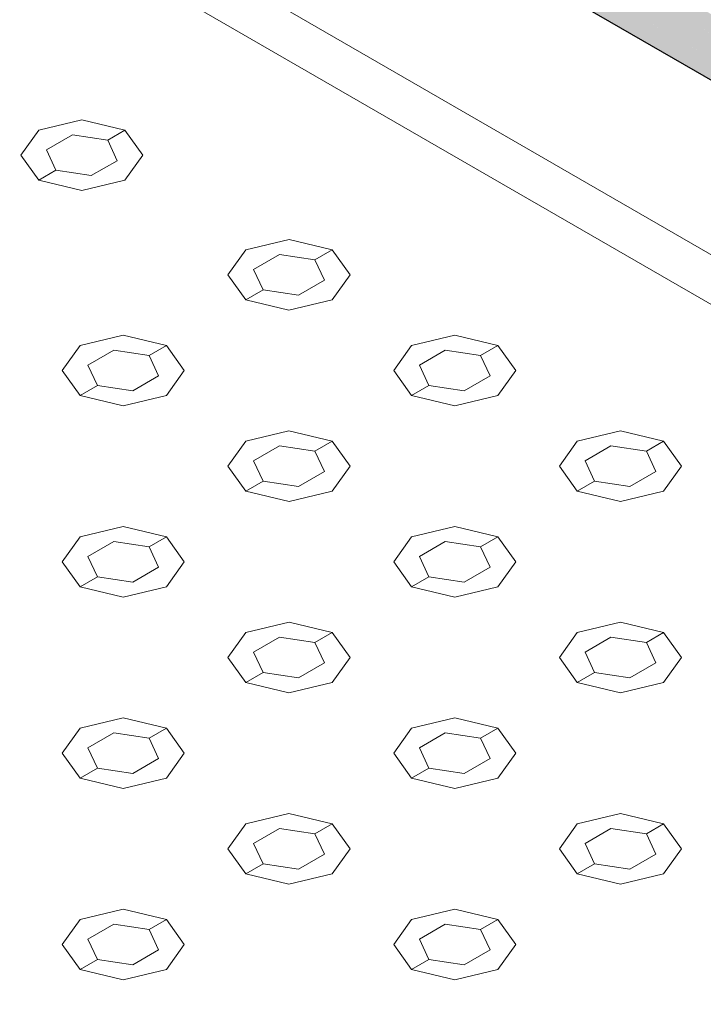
# Model space of a CAD drawing. Header units: millimetres. Extents: x 2 to 902, y -447 to 199.
# Tile 112 of 256: x 48.004 to 48.69, y 43.049 to 44.037. Entities that reach past the tile are written whole.
import ezdxf

# ---------------------------------------------------------------- set-up
doc = ezdxf.new("R2010")
doc.units = ezdxf.units.MM
doc.header["$MEASUREMENT"] = 0
for name, color, linetype, lineweight in [('AL-Condutos', 3, 'Continuous', 25), ('IFC-Elemento construtivo genérico-Contorno', 253, 'Continuous', 5), ('IFC-Escada-Contorno', 32, 'Continuous', 5), ('IFC-Lance de escada-Contorno', 32, 'Continuous', 5)]:
    doc.layers.add(name, color=color, linetype=linetype, lineweight=lineweight)

msp = doc.modelspace()

# ---------------------------------------------------------------- hatches: boundary and pattern name
at = {"layer": 'AL-Condutos', "linetype": 'Continuous'}
for points in [[(50.00709, 43.25787), (50.00796, 43.25736), (50.00977, 43.26344), (50.01774, 43.28003), (50.01515, 43.28153), (45.74298, 45.74807)], [(45.76432, 45.71453), (45.76249, 45.7084), (50.0196, 43.25056), (45.77222, 45.73099)], [(50.00216, 43.23785), (50.0032, 43.23724), (50.00388, 43.24364), (50.00794, 43.25729), (50.00549, 43.25871), (45.73398, 45.72487)], [(45.75843, 45.69473), (45.75774, 45.68828), (50.0177, 43.22879), (45.76245, 45.70827)], [(45.73209, 45.7031), (50.00192, 43.22462), (50.00019, 43.23891)], [(45.73765, 45.68653), (50.00212, 43.22293), (50.00193, 43.22455)], [(45.75662, 45.67771), (45.75643, 45.67598), (45.75647, 45.67567), (45.82681, 45.63506), (45.83403, 45.63089), (50.02327, 43.21223), (45.85321, 45.63279), (45.83979, 45.64058), (45.7562, 45.67791), (45.83806, 45.63984)], [(45.75667, 45.67403), (45.82529, 45.63441), (45.83178, 45.63067), (50.03533, 43.20374), (45.83398, 45.63088), (45.82665, 45.63499), (45.75665, 45.67416)]]:
    msp.add_hatch(color=91, dxfattribs=at).paths.add_polyline_path(points)

# ---------------------------------------------------------------- linework, layer by layer
at = {"layer": 'AL-Condutos'}
msp.add_line((45.83178, 45.63067), (50.03533, 43.20374), dxfattribs=at)
at = {"layer": 'IFC-Elemento construtivo genérico-Contorno', "color": 7, "lineweight": 5}
for p, q in [((48.02312, 43.92551), (48.06643, 43.93588)), ((48.02312, 43.92551), (48.06643, 43.93588)), ((48.06643, 43.93588), (48.10972, 43.92551)), ((48.06643, 43.93588), (48.10972, 43.92551)), ((48.02312, 43.92551), (48.00518, 43.90052)), ((48.02312, 43.92551), (48.00518, 43.90052)), ((48.03093, 43.906), (48.05691, 43.921)), ((48.03093, 43.906), (48.05691, 43.921)), ((48.05691, 43.921), (48.0924, 43.91551)), ((48.05691, 43.921), (48.0924, 43.91551)), ((48.0924, 43.91551), (48.10972, 43.92551)), ((48.0924, 43.91551), (48.10972, 43.92551)), ((48.10972, 43.92551), (48.12767, 43.90052)), ((48.10972, 43.92551), (48.12767, 43.90052)), ((48.0924, 43.91551), (48.10191, 43.89502)), ((48.0924, 43.91551), (48.10191, 43.89502)), ((48.00518, 43.90052), (48.02312, 43.87551)), ((48.00518, 43.90052), (48.02312, 43.87551)), ((48.03093, 43.906), (48.04044, 43.88551)), ((48.03093, 43.906), (48.04044, 43.88551)), ((48.12767, 43.90052), (48.10972, 43.87551)), ((48.12767, 43.90052), (48.10972, 43.87551)), ((48.07593, 43.88002), (48.10191, 43.89502)), ((48.07593, 43.88002), (48.10191, 43.89502)), ((48.02312, 43.87551), (48.04044, 43.88551)), ((48.02312, 43.87551), (48.04044, 43.88551)), ((48.04044, 43.88551), (48.07593, 43.88002)), ((48.04044, 43.88551), (48.07593, 43.88002)), ((48.02312, 43.87551), (48.06642, 43.86516)), ((48.02312, 43.87551), (48.06642, 43.86516)), ((48.06642, 43.86516), (48.10972, 43.87551)), ((48.06642, 43.86516), (48.10972, 43.87551)), ((48.23096, 43.80551), (48.27428, 43.81588)), ((48.23096, 43.80551), (48.27428, 43.81588)), ((48.27428, 43.81588), (48.31756, 43.80551)), ((48.27428, 43.81588), (48.31756, 43.80551)), ((48.23096, 43.80551), (48.21303, 43.78052)), ((48.23096, 43.80551), (48.21303, 43.78052)), ((48.23877, 43.786), (48.26475, 43.801)), ((48.23877, 43.786), (48.26475, 43.801)), ((48.26475, 43.801), (48.30024, 43.79551)), ((48.26475, 43.801), (48.30024, 43.79551)), ((48.30024, 43.79551), (48.31756, 43.80551)), ((48.30024, 43.79551), (48.31756, 43.80551)), ((48.31756, 43.80551), (48.33552, 43.78052)), ((48.31756, 43.80551), (48.33552, 43.78052)), ((48.30024, 43.79551), (48.30975, 43.77502)), ((48.30024, 43.79551), (48.30975, 43.77502)), ((48.21303, 43.78052), (48.23096, 43.75551)), ((48.21303, 43.78052), (48.23096, 43.75551)), ((48.23877, 43.786), (48.24828, 43.76551)), ((48.23877, 43.786), (48.24828, 43.76551)), ((48.33552, 43.78052), (48.31756, 43.75551)), ((48.33552, 43.78052), (48.31756, 43.75551)), ((48.28377, 43.76002), (48.30975, 43.77502)), ((48.28377, 43.76002), (48.30975, 43.77502)), ((48.23096, 43.75551), (48.24828, 43.76551)), ((48.23096, 43.75551), (48.24828, 43.76551)), ((48.24828, 43.76551), (48.28377, 43.76002)), ((48.24828, 43.76551), (48.28377, 43.76002)), ((48.23096, 43.75551), (48.27427, 43.74516)), ((48.23096, 43.75551), (48.27427, 43.74516)), ((48.27427, 43.74516), (48.31756, 43.75551)), ((48.27427, 43.74516), (48.31756, 43.75551)), ((48.06469, 43.70952), (48.10799, 43.71987)), ((48.06469, 43.70952), (48.10799, 43.71987)), ((48.10799, 43.71987), (48.15129, 43.70952)), ((48.10799, 43.71987), (48.15129, 43.70952)), ((48.39724, 43.70952), (48.44055, 43.71988)), ((48.39724, 43.70952), (48.44055, 43.71988)), ((48.44055, 43.71988), (48.48384, 43.70952)), ((48.44055, 43.71988), (48.48384, 43.70952)), ((48.06469, 43.70952), (48.04676, 43.68452)), ((48.06469, 43.70952), (48.04676, 43.68452)), ((48.0725, 43.69001), (48.09848, 43.70501)), ((48.0725, 43.69001), (48.09848, 43.70501)), ((48.09848, 43.70501), (48.13397, 43.69952)), ((48.09848, 43.70501), (48.13397, 43.69952)), ((48.13397, 43.69952), (48.15129, 43.70952)), ((48.13397, 43.69952), (48.15129, 43.70952)), ((48.15129, 43.70952), (48.16923, 43.68452)), ((48.15129, 43.70952), (48.16923, 43.68452)), ((48.39724, 43.70952), (48.37931, 43.68452)), ((48.39724, 43.70952), (48.37931, 43.68452)), ((48.40505, 43.69), (48.43103, 43.705)), ((48.40505, 43.69), (48.43103, 43.705)), ((48.43103, 43.705), (48.46652, 43.69952)), ((48.43103, 43.705), (48.46652, 43.69952)), ((48.46652, 43.69952), (48.48384, 43.70952)), ((48.46652, 43.69952), (48.48384, 43.70952)), ((48.48384, 43.70952), (48.50179, 43.68452)), ((48.48384, 43.70952), (48.50179, 43.68452)), ((48.0725, 43.69001), (48.08201, 43.66952)), ((48.0725, 43.69001), (48.08201, 43.66952)), ((48.13397, 43.69952), (48.14348, 43.67903)), ((48.13397, 43.69952), (48.14348, 43.67903)), ((48.40505, 43.69), (48.41456, 43.66952)), ((48.40505, 43.69), (48.41456, 43.66952)), ((48.46652, 43.69952), (48.47603, 43.67902)), ((48.46652, 43.69952), (48.47603, 43.67902)), ((48.04676, 43.68452), (48.06469, 43.65952)), ((48.04676, 43.68452), (48.06469, 43.65952)), ((48.16923, 43.68452), (48.15129, 43.65952)), ((48.16923, 43.68452), (48.15129, 43.65952)), ((48.37931, 43.68452), (48.39724, 43.65952)), ((48.37931, 43.68452), (48.39724, 43.65952)), ((48.50179, 43.68452), (48.48384, 43.65952)), ((48.50179, 43.68452), (48.48384, 43.65952)), ((48.1175, 43.66403), (48.14348, 43.67903)), ((48.1175, 43.66403), (48.14348, 43.67903)), ((48.45005, 43.66402), (48.47603, 43.67902)), ((48.45005, 43.66402), (48.47603, 43.67902)), ((48.06469, 43.65952), (48.08201, 43.66952)), ((48.06469, 43.65952), (48.08201, 43.66952)), ((48.08201, 43.66952), (48.1175, 43.66403)), ((48.08201, 43.66952), (48.1175, 43.66403)), ((48.39724, 43.65952), (48.41456, 43.66952)), ((48.39724, 43.65952), (48.41456, 43.66952)), ((48.41456, 43.66952), (48.45005, 43.66402)), ((48.41456, 43.66952), (48.45005, 43.66402)), ((48.06469, 43.65952), (48.108, 43.64916)), ((48.06469, 43.65952), (48.108, 43.64916)), ((48.108, 43.64916), (48.15129, 43.65952)), ((48.108, 43.64916), (48.15129, 43.65952)), ((48.39724, 43.65952), (48.44055, 43.64916)), ((48.39724, 43.65952), (48.44055, 43.64916)), ((48.44055, 43.64916), (48.48384, 43.65952)), ((48.44055, 43.64916), (48.48384, 43.65952)), ((48.23097, 43.61352), (48.27427, 43.62387)), ((48.23097, 43.61352), (48.27427, 43.62387)), ((48.27427, 43.62387), (48.31757, 43.61352)), ((48.27427, 43.62387), (48.31757, 43.61352)), ((48.56352, 43.61351), (48.60683, 43.62388)), ((48.56352, 43.61351), (48.60683, 43.62388)), ((48.60683, 43.62388), (48.65012, 43.61351)), ((48.60683, 43.62388), (48.65012, 43.61351)), ((48.23097, 43.61352), (48.21304, 43.58852)), ((48.23097, 43.61352), (48.21304, 43.58852)), ((48.30025, 43.60352), (48.31757, 43.61352)), ((48.30025, 43.60352), (48.31757, 43.61352)), ((48.31757, 43.61352), (48.33551, 43.58851)), ((48.31757, 43.61352), (48.33551, 43.58851)), ((48.56352, 43.61351), (48.54559, 43.58851)), ((48.56352, 43.61351), (48.54559, 43.58851)), ((48.6328, 43.60351), (48.65012, 43.61351)), ((48.6328, 43.60351), (48.65012, 43.61351)), ((48.65012, 43.61351), (48.66807, 43.58852)), ((48.65012, 43.61351), (48.66807, 43.58852)), ((48.23878, 43.59401), (48.26476, 43.60901)), ((48.23878, 43.59401), (48.26476, 43.60901)), ((48.26476, 43.60901), (48.30025, 43.60352)), ((48.26476, 43.60901), (48.30025, 43.60352)), ((48.30025, 43.60352), (48.30976, 43.58303)), ((48.30025, 43.60352), (48.30976, 43.58303)), ((48.57133, 43.594), (48.59731, 43.609)), ((48.57133, 43.594), (48.59731, 43.609)), ((48.59731, 43.609), (48.6328, 43.60351)), ((48.59731, 43.609), (48.6328, 43.60351)), ((48.6328, 43.60351), (48.64231, 43.58302)), ((48.6328, 43.60351), (48.64231, 43.58302)), ((48.23878, 43.59401), (48.24829, 43.57352)), ((48.23878, 43.59401), (48.24829, 43.57352)), ((48.57133, 43.594), (48.58084, 43.57351)), ((48.57133, 43.594), (48.58084, 43.57351)), ((48.21304, 43.58852), (48.23097, 43.56352)), ((48.21304, 43.58852), (48.23097, 43.56352)), ((48.28378, 43.56803), (48.30976, 43.58303)), ((48.28378, 43.56803), (48.30976, 43.58303)), ((48.33551, 43.58851), (48.31757, 43.56352)), ((48.33551, 43.58851), (48.31757, 43.56352)), ((48.54559, 43.58851), (48.56352, 43.56351)), ((48.54559, 43.58851), (48.56352, 43.56351)), ((48.61633, 43.56802), (48.64231, 43.58302)), ((48.61633, 43.56802), (48.64231, 43.58302)), ((48.66807, 43.58852), (48.65012, 43.56351)), ((48.66807, 43.58852), (48.65012, 43.56351)), ((48.23097, 43.56352), (48.24829, 43.57352)), ((48.23097, 43.56352), (48.24829, 43.57352)), ((48.24829, 43.57352), (48.28378, 43.56803)), ((48.24829, 43.57352), (48.28378, 43.56803)), ((48.56352, 43.56351), (48.58084, 43.57351)), ((48.56352, 43.56351), (48.58084, 43.57351)), ((48.58084, 43.57351), (48.61633, 43.56802)), ((48.58084, 43.57351), (48.61633, 43.56802)), ((48.23097, 43.56352), (48.27428, 43.55316)), ((48.23097, 43.56352), (48.27428, 43.55316)), ((48.27428, 43.55316), (48.31757, 43.56352)), ((48.27428, 43.55316), (48.31757, 43.56352)), ((48.56352, 43.56351), (48.60682, 43.55316)), ((48.56352, 43.56351), (48.60682, 43.55316)), ((48.60682, 43.55316), (48.65012, 43.56351)), ((48.60682, 43.55316), (48.65012, 43.56351)), ((48.0647, 43.51752), (48.108, 43.52787)), ((48.0647, 43.51752), (48.108, 43.52787)), ((48.108, 43.52787), (48.1513, 43.51752)), ((48.108, 43.52787), (48.1513, 43.51752)), ((48.39725, 43.51752), (48.44055, 43.52787)), ((48.39725, 43.51752), (48.44055, 43.52787)), ((48.44055, 43.52787), (48.48385, 43.51752)), ((48.44055, 43.52787), (48.48385, 43.51752)), ((48.0647, 43.51752), (48.04675, 43.49251)), ((48.0647, 43.51752), (48.04675, 43.49251)), ((48.07251, 43.49801), (48.09849, 43.51301)), ((48.07251, 43.49801), (48.09849, 43.51301)), ((48.09849, 43.51301), (48.13398, 43.50752)), ((48.09849, 43.51301), (48.13398, 43.50752)), ((48.13398, 43.50752), (48.1513, 43.51752)), ((48.13398, 43.50752), (48.1513, 43.51752)), ((48.1513, 43.51752), (48.16924, 43.49252)), ((48.1513, 43.51752), (48.16924, 43.49252)), ((48.39725, 43.51752), (48.37932, 43.49252)), ((48.39725, 43.51752), (48.37932, 43.49252)), ((48.40506, 43.49801), (48.43104, 43.51301)), ((48.40506, 43.49801), (48.43104, 43.51301)), ((48.43104, 43.51301), (48.46653, 43.50752)), ((48.43104, 43.51301), (48.46653, 43.50752)), ((48.46653, 43.50752), (48.48385, 43.51752)), ((48.46653, 43.50752), (48.48385, 43.51752)), ((48.48385, 43.51752), (48.50178, 43.49252)), ((48.48385, 43.51752), (48.50178, 43.49252)), ((48.13398, 43.50752), (48.14349, 43.48703)), ((48.13398, 43.50752), (48.14349, 43.48703)), ((48.46653, 43.50752), (48.47604, 43.48703)), ((48.46653, 43.50752), (48.47604, 43.48703)), ((48.04675, 43.49251), (48.0647, 43.46752)), ((48.04675, 43.49251), (48.0647, 43.46752)), ((48.07251, 43.49801), (48.08202, 43.47752)), ((48.07251, 43.49801), (48.08202, 43.47752)), ((48.16924, 43.49252), (48.1513, 43.46752)), ((48.16924, 43.49252), (48.1513, 43.46752)), ((48.37932, 43.49252), (48.39725, 43.46752)), ((48.37932, 43.49252), (48.39725, 43.46752)), ((48.40506, 43.49801), (48.41457, 43.47752)), ((48.40506, 43.49801), (48.41457, 43.47752)), ((48.50178, 43.49252), (48.48385, 43.46752)), ((48.50178, 43.49252), (48.48385, 43.46752)), ((48.11751, 43.47203), (48.14349, 43.48703)), ((48.11751, 43.47203), (48.14349, 43.48703)), ((48.45006, 43.47203), (48.47604, 43.48703)), ((48.45006, 43.47203), (48.47604, 43.48703)), ((48.0647, 43.46752), (48.08202, 43.47752)), ((48.0647, 43.46752), (48.08202, 43.47752)), ((48.08202, 43.47752), (48.11751, 43.47203)), ((48.08202, 43.47752), (48.11751, 43.47203)), ((48.39725, 43.46752), (48.41457, 43.47752)), ((48.39725, 43.46752), (48.41457, 43.47752)), ((48.41457, 43.47752), (48.45006, 43.47203)), ((48.41457, 43.47752), (48.45006, 43.47203)), ((48.0647, 43.46752), (48.10799, 43.45716)), ((48.0647, 43.46752), (48.10799, 43.45716)), ((48.10799, 43.45716), (48.1513, 43.46752)), ((48.10799, 43.45716), (48.1513, 43.46752)), ((48.39725, 43.46752), (48.44055, 43.45716)), ((48.39725, 43.46752), (48.44055, 43.45716)), ((48.44055, 43.45716), (48.48385, 43.46752)), ((48.44055, 43.45716), (48.48385, 43.46752)), ((48.23098, 43.42152), (48.27428, 43.43187)), ((48.23098, 43.42152), (48.27428, 43.43187)), ((48.27428, 43.43187), (48.31758, 43.42152)), ((48.27428, 43.43187), (48.31758, 43.42152)), ((48.56352, 43.42152), (48.60682, 43.43187)), ((48.56352, 43.42152), (48.60682, 43.43187)), ((48.60682, 43.43187), (48.65013, 43.42152)), ((48.60682, 43.43187), (48.65013, 43.42152)), ((48.23098, 43.42152), (48.21303, 43.39651)), ((48.23098, 43.42152), (48.21303, 43.39651)), ((48.23879, 43.40201), (48.26477, 43.41701)), ((48.23879, 43.40201), (48.26477, 43.41701)), ((48.26477, 43.41701), (48.30026, 43.41152)), ((48.26477, 43.41701), (48.30026, 43.41152)), ((48.30026, 43.41152), (48.31758, 43.42152)), ((48.30026, 43.41152), (48.31758, 43.42152)), ((48.31758, 43.42152), (48.33551, 43.39652)), ((48.31758, 43.42152), (48.33551, 43.39652)), ((48.56352, 43.42152), (48.54559, 43.39652)), ((48.56352, 43.42152), (48.54559, 43.39652)), ((48.57133, 43.40201), (48.59731, 43.41701)), ((48.57133, 43.40201), (48.59731, 43.41701)), ((48.59731, 43.41701), (48.63281, 43.41152)), ((48.59731, 43.41701), (48.63281, 43.41152)), ((48.63281, 43.41152), (48.65013, 43.42152)), ((48.63281, 43.41152), (48.65013, 43.42152)), ((48.65013, 43.42152), (48.66806, 43.39652)), ((48.65013, 43.42152), (48.66806, 43.39652)), ((48.30026, 43.41152), (48.30977, 43.39103)), ((48.30026, 43.41152), (48.30977, 43.39103)), ((48.63281, 43.41152), (48.64232, 43.39103)), ((48.63281, 43.41152), (48.64232, 43.39103)), ((48.21303, 43.39651), (48.23098, 43.37152)), ((48.21303, 43.39651), (48.23098, 43.37152)), ((48.23879, 43.40201), (48.2483, 43.38152)), ((48.23879, 43.40201), (48.2483, 43.38152)), ((48.33551, 43.39652), (48.31758, 43.37152)), ((48.33551, 43.39652), (48.31758, 43.37152)), ((48.54559, 43.39652), (48.56352, 43.37152)), ((48.54559, 43.39652), (48.56352, 43.37152)), ((48.57133, 43.40201), (48.58084, 43.38152)), ((48.57133, 43.40201), (48.58084, 43.38152)), ((48.66806, 43.39652), (48.65013, 43.37152)), ((48.66806, 43.39652), (48.65013, 43.37152)), ((48.28379, 43.37603), (48.30977, 43.39103)), ((48.28379, 43.37603), (48.30977, 43.39103)), ((48.61634, 43.37603), (48.64232, 43.39103)), ((48.61634, 43.37603), (48.64232, 43.39103)), ((48.23098, 43.37152), (48.2483, 43.38152)), ((48.23098, 43.37152), (48.2483, 43.38152)), ((48.2483, 43.38152), (48.28379, 43.37603)), ((48.2483, 43.38152), (48.28379, 43.37603)), ((48.56352, 43.37152), (48.58084, 43.38152)), ((48.56352, 43.37152), (48.58084, 43.38152)), ((48.58084, 43.38152), (48.61634, 43.37603)), ((48.58084, 43.38152), (48.61634, 43.37603)), ((48.23098, 43.37152), (48.27426, 43.36116)), ((48.23098, 43.37152), (48.27426, 43.36116)), ((48.27426, 43.36116), (48.31758, 43.37152)), ((48.27426, 43.36116), (48.31758, 43.37152)), ((48.56352, 43.37152), (48.60683, 43.36117)), ((48.56352, 43.37152), (48.60683, 43.36117)), ((48.60683, 43.36117), (48.65013, 43.37152)), ((48.60683, 43.36117), (48.65013, 43.37152)), ((48.06469, 43.32552), (48.10799, 43.33587)), ((48.06469, 43.32552), (48.10799, 43.33587)), ((48.10799, 43.33587), (48.15129, 43.32552)), ((48.10799, 43.33587), (48.15129, 43.32552)), ((48.39725, 43.32552), (48.44055, 43.33587)), ((48.39725, 43.32552), (48.44055, 43.33587)), ((48.44055, 43.33587), (48.48386, 43.32552)), ((48.44055, 43.33587), (48.48386, 43.32552)), ((48.06469, 43.32552), (48.04676, 43.30052)), ((48.06469, 43.32552), (48.04676, 43.30052)), ((48.13397, 43.31552), (48.15129, 43.32552)), ((48.13397, 43.31552), (48.15129, 43.32552)), ((48.15129, 43.32552), (48.16922, 43.30051)), ((48.15129, 43.32552), (48.16922, 43.30051)), ((48.39725, 43.32552), (48.3793, 43.30051)), ((48.39725, 43.32552), (48.3793, 43.30051)), ((48.46654, 43.31552), (48.48386, 43.32552)), ((48.46654, 43.31552), (48.48386, 43.32552)), ((48.48386, 43.32552), (48.50179, 43.30052)), ((48.48386, 43.32552), (48.50179, 43.30052)), ((48.0725, 43.30601), (48.09848, 43.32101)), ((48.0725, 43.30601), (48.09848, 43.32101)), ((48.09848, 43.32101), (48.13397, 43.31552)), ((48.09848, 43.32101), (48.13397, 43.31552)), ((48.13397, 43.31552), (48.14348, 43.29503)), ((48.13397, 43.31552), (48.14348, 43.29503)), ((48.40506, 43.30601), (48.43104, 43.32101)), ((48.40506, 43.30601), (48.43104, 43.32101)), ((48.43104, 43.32101), (48.46654, 43.31552)), ((48.43104, 43.32101), (48.46654, 43.31552)), ((48.46654, 43.31552), (48.47605, 43.29503)), ((48.46654, 43.31552), (48.47605, 43.29503)), ((48.0725, 43.30601), (48.08201, 43.28552)), ((48.0725, 43.30601), (48.08201, 43.28552)), ((48.40506, 43.30601), (48.41457, 43.28552)), ((48.40506, 43.30601), (48.41457, 43.28552)), ((48.04676, 43.30052), (48.06469, 43.27552)), ((48.04676, 43.30052), (48.06469, 43.27552)), ((48.1175, 43.28003), (48.14348, 43.29503)), ((48.1175, 43.28003), (48.14348, 43.29503)), ((48.16922, 43.30051), (48.15129, 43.27552)), ((48.16922, 43.30051), (48.15129, 43.27552)), ((48.3793, 43.30051), (48.39725, 43.27552)), ((48.3793, 43.30051), (48.39725, 43.27552)), ((48.45007, 43.28003), (48.47605, 43.29503)), ((48.45007, 43.28003), (48.47605, 43.29503)), ((48.50179, 43.30052), (48.48386, 43.27552)), ((48.50179, 43.30052), (48.48386, 43.27552)), ((48.06469, 43.27552), (48.08201, 43.28552)), ((48.06469, 43.27552), (48.08201, 43.28552)), ((48.08201, 43.28552), (48.1175, 43.28003)), ((48.08201, 43.28552), (48.1175, 43.28003)), ((48.39725, 43.27552), (48.41457, 43.28552)), ((48.39725, 43.27552), (48.41457, 43.28552)), ((48.41457, 43.28552), (48.45007, 43.28003)), ((48.41457, 43.28552), (48.45007, 43.28003)), ((48.06469, 43.27552), (48.10799, 43.26516)), ((48.06469, 43.27552), (48.10799, 43.26516)), ((48.10799, 43.26516), (48.15129, 43.27552)), ((48.10799, 43.26516), (48.15129, 43.27552)), ((48.39725, 43.27552), (48.44054, 43.26516)), ((48.39725, 43.27552), (48.44054, 43.26516)), ((48.44054, 43.26516), (48.48386, 43.27552)), ((48.44054, 43.26516), (48.48386, 43.27552)), ((48.23097, 43.22952), (48.27426, 43.23987)), ((48.23097, 43.22952), (48.27426, 43.23987)), ((48.27426, 43.23987), (48.31757, 43.22952)), ((48.27426, 43.23987), (48.31757, 43.22952)), ((48.56353, 43.22952), (48.60683, 43.23987)), ((48.56353, 43.22952), (48.60683, 43.23987)), ((48.60683, 43.23987), (48.65013, 43.22952)), ((48.60683, 43.23987), (48.65013, 43.22952)), ((48.23097, 43.22952), (48.21303, 43.20452)), ((48.23097, 43.22952), (48.21303, 43.20452)), ((48.30025, 43.21952), (48.31757, 43.22952)), ((48.30025, 43.21952), (48.31757, 43.22952)), ((48.31757, 43.22952), (48.3355, 43.20452)), ((48.31757, 43.22952), (48.3355, 43.20452)), ((48.56353, 43.22952), (48.54558, 43.20451)), ((48.56353, 43.22952), (48.54558, 43.20451)), ((48.63281, 43.21952), (48.65013, 43.22952)), ((48.63281, 43.21952), (48.65013, 43.22952)), ((48.65013, 43.22952), (48.66806, 43.20452)), ((48.65013, 43.22952), (48.66806, 43.20452)), ((48.23878, 43.21001), (48.26476, 43.22501)), ((48.23878, 43.21001), (48.26476, 43.22501)), ((48.26476, 43.22501), (48.30025, 43.21952)), ((48.26476, 43.22501), (48.30025, 43.21952)), ((48.30025, 43.21952), (48.30976, 43.19902)), ((48.30025, 43.21952), (48.30976, 43.19902)), ((48.57134, 43.21001), (48.59732, 43.22501)), ((48.57134, 43.21001), (48.59732, 43.22501)), ((48.59732, 43.22501), (48.63281, 43.21952)), ((48.59732, 43.22501), (48.63281, 43.21952)), ((48.63281, 43.21952), (48.64232, 43.19903)), ((48.63281, 43.21952), (48.64232, 43.19903)), ((48.23878, 43.21001), (48.24829, 43.18952)), ((48.23878, 43.21001), (48.24829, 43.18952)), ((48.57134, 43.21001), (48.58085, 43.18952)), ((48.57134, 43.21001), (48.58085, 43.18952)), ((48.21303, 43.20452), (48.23097, 43.17952)), ((48.21303, 43.20452), (48.23097, 43.17952)), ((48.28378, 43.18402), (48.30976, 43.19902)), ((48.28378, 43.18402), (48.30976, 43.19902)), ((48.3355, 43.20452), (48.31757, 43.17952)), ((48.3355, 43.20452), (48.31757, 43.17952)), ((48.54558, 43.20451), (48.56353, 43.17952)), ((48.54558, 43.20451), (48.56353, 43.17952)), ((48.61634, 43.18403), (48.64232, 43.19903)), ((48.61634, 43.18403), (48.64232, 43.19903)), ((48.66806, 43.20452), (48.65013, 43.17952)), ((48.66806, 43.20452), (48.65013, 43.17952)), ((48.23097, 43.17952), (48.24829, 43.18952)), ((48.23097, 43.17952), (48.24829, 43.18952)), ((48.24829, 43.18952), (48.28378, 43.18402)), ((48.24829, 43.18952), (48.28378, 43.18402)), ((48.56353, 43.17952), (48.58085, 43.18952)), ((48.56353, 43.17952), (48.58085, 43.18952)), ((48.58085, 43.18952), (48.61634, 43.18403)), ((48.58085, 43.18952), (48.61634, 43.18403)), ((48.23097, 43.17952), (48.27427, 43.16916)), ((48.23097, 43.17952), (48.27427, 43.16916)), ((48.27427, 43.16916), (48.31757, 43.17952)), ((48.27427, 43.16916), (48.31757, 43.17952)), ((48.56353, 43.17952), (48.60682, 43.16916)), ((48.56353, 43.17952), (48.60682, 43.16916)), ((48.60682, 43.16916), (48.65013, 43.17952)), ((48.60682, 43.16916), (48.65013, 43.17952)), ((48.0647, 43.13352), (48.10799, 43.14387)), ((48.0647, 43.13352), (48.10799, 43.14387)), ((48.10799, 43.14387), (48.1513, 43.13352)), ((48.10799, 43.14387), (48.1513, 43.13352)), ((48.39724, 43.13352), (48.44054, 43.14387)), ((48.39724, 43.13352), (48.44054, 43.14387)), ((48.44054, 43.14387), (48.48384, 43.13352)), ((48.44054, 43.14387), (48.48384, 43.13352)), ((48.0647, 43.13352), (48.04676, 43.10852)), ((48.0647, 43.13352), (48.04676, 43.10852)), ((48.07251, 43.11401), (48.09849, 43.12901)), ((48.07251, 43.11401), (48.09849, 43.12901)), ((48.09849, 43.12901), (48.13398, 43.12352)), ((48.09849, 43.12901), (48.13398, 43.12352)), ((48.13398, 43.12352), (48.1513, 43.13352)), ((48.13398, 43.12352), (48.1513, 43.13352)), ((48.1513, 43.13352), (48.16923, 43.10852)), ((48.1513, 43.13352), (48.16923, 43.10852)), ((48.39724, 43.13352), (48.37931, 43.10852)), ((48.39724, 43.13352), (48.37931, 43.10852)), ((48.40505, 43.11401), (48.43103, 43.12901)), ((48.40505, 43.11401), (48.43103, 43.12901)), ((48.43103, 43.12901), (48.46652, 43.12352)), ((48.43103, 43.12901), (48.46652, 43.12352)), ((48.46652, 43.12352), (48.48384, 43.13352)), ((48.46652, 43.12352), (48.48384, 43.13352)), ((48.48384, 43.13352), (48.50178, 43.10851)), ((48.48384, 43.13352), (48.50178, 43.10851)), ((48.13398, 43.12352), (48.14349, 43.10303)), ((48.13398, 43.12352), (48.14349, 43.10303)), ((48.46652, 43.12352), (48.47603, 43.10303)), ((48.46652, 43.12352), (48.47603, 43.10303)), ((48.04676, 43.10852), (48.0647, 43.08352)), ((48.04676, 43.10852), (48.0647, 43.08352)), ((48.07251, 43.11401), (48.08202, 43.09352)), ((48.07251, 43.11401), (48.08202, 43.09352)), ((48.16923, 43.10852), (48.1513, 43.08352)), ((48.16923, 43.10852), (48.1513, 43.08352)), ((48.37931, 43.10852), (48.39724, 43.08352)), ((48.37931, 43.10852), (48.39724, 43.08352)), ((48.40505, 43.11401), (48.41456, 43.09352)), ((48.40505, 43.11401), (48.41456, 43.09352)), ((48.50178, 43.10851), (48.48384, 43.08352)), ((48.50178, 43.10851), (48.48384, 43.08352)), ((48.11751, 43.08803), (48.14349, 43.10303)), ((48.11751, 43.08803), (48.14349, 43.10303)), ((48.45005, 43.08803), (48.47603, 43.10303)), ((48.45005, 43.08803), (48.47603, 43.10303)), ((48.0647, 43.08352), (48.08202, 43.09352)), ((48.0647, 43.08352), (48.08202, 43.09352)), ((48.08202, 43.09352), (48.11751, 43.08803)), ((48.08202, 43.09352), (48.11751, 43.08803)), ((48.39724, 43.08352), (48.41456, 43.09352)), ((48.39724, 43.08352), (48.41456, 43.09352)), ((48.41456, 43.09352), (48.45005, 43.08803)), ((48.41456, 43.09352), (48.45005, 43.08803)), ((48.0647, 43.08352), (48.108, 43.07317)), ((48.0647, 43.08352), (48.108, 43.07317)), ((48.108, 43.07317), (48.1513, 43.08352)), ((48.108, 43.07317), (48.1513, 43.08352)), ((48.39724, 43.08352), (48.44055, 43.07316)), ((48.39724, 43.08352), (48.44055, 43.07316)), ((48.44055, 43.07316), (48.48384, 43.08352)), ((48.44055, 43.07316), (48.48384, 43.08352))]:
    msp.add_line(p, q, dxfattribs=at)
at = {"layer": 'IFC-Escada-Contorno', "color": 7, "lineweight": 5}
for p, q in [((45.54471, 45.62113), (52.2127, 41.77136)), ((45.50139, 45.59612), (52.29672, 41.67284))]:
    msp.add_line(p, q, dxfattribs=at)
at = {"layer": 'IFC-Lance de escada-Contorno', "color": 7, "lineweight": 5}
msp.add_line((45.50139, 45.59612), (52.22541, 41.71401), dxfattribs=at)

doc.saveas('drawing.dxf')
